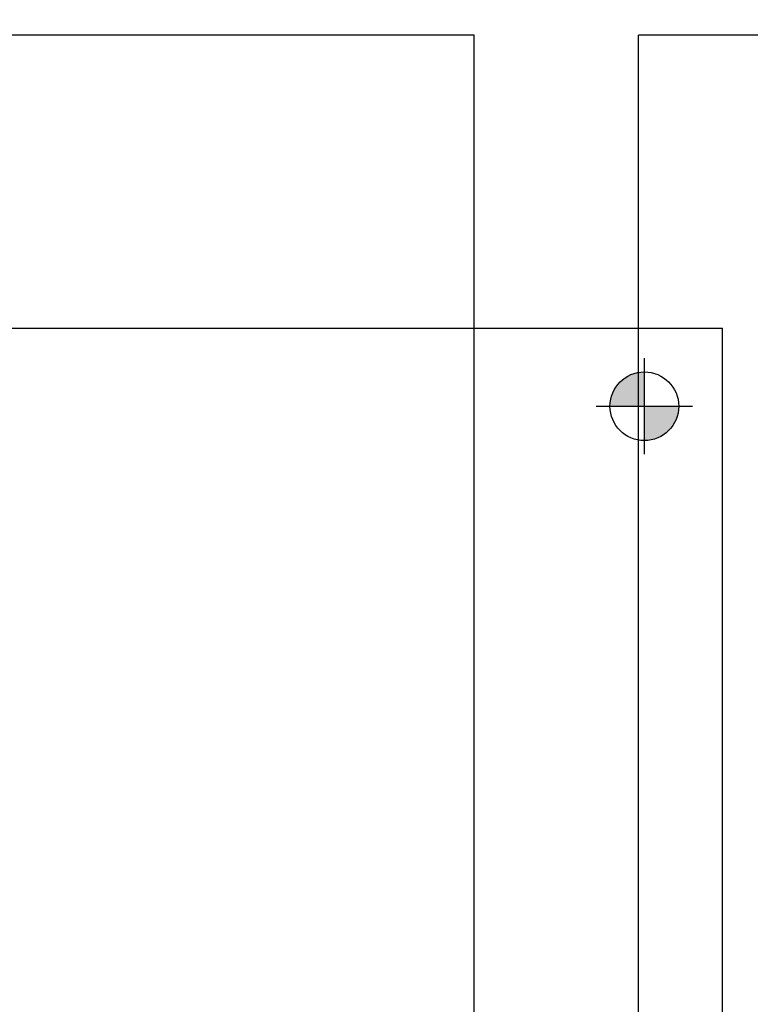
# Model space of a CAD drawing. Extents: x 18893 to 3351893, y -610358 to 406739.
# Tile 160 of 256: x 2134696 to 2134874, y 45505 to 45745. Entities that reach past the tile are written whole.
import ezdxf

# ---------------------------------------------------------------- set-up
doc = ezdxf.new("R2010")
doc.units = 0
doc.header["$LTSCALE"] = 800
doc.header["$MEASUREMENT"] = 0
doc.layers.add('KEY PLAN', color=251, linetype='CONTINUOUS')

# ---------------------------------------------------------------- blocks, each defined once
blk = doc.blocks.new('UTCOMBINE')
at = {"layer": 'KEY PLAN'}
h = blk.add_hatch(color=256, dxfattribs=at)
h.paths.add_polyline_path([(-707072.13, 43063.09), (-707063.75, 43063.09), (-707063.75, 43071.47, 0.414214)])
h.paths.add_polyline_path([(-707055.37, 43063.09), (-707063.75, 43063.09), (-707063.75, 43054.71, 0.414214)])
h = blk.add_hatch(color=256, dxfattribs=at)
h.paths.add_polyline_path([(-707072.13, 43063.09), (-707063.75, 43063.09), (-707063.75, 43071.47, 0.414214)])
h.paths.add_polyline_path([(-707055.37, 43063.09), (-707063.75, 43063.09), (-707063.75, 43054.71, 0.414214)])
h = blk.add_hatch(color=256, dxfattribs=at)
h.paths.add_polyline_path([(-707072.13, 43063.09), (-707063.75, 43063.09), (-707063.75, 43071.47, 0.414214)])
h.paths.add_polyline_path([(-707055.37, 43063.09), (-707063.75, 43063.09), (-707063.75, 43054.71, 0.414214)])
h = blk.add_hatch(color=256, dxfattribs=at)
h.paths.add_polyline_path([(-707072.13, 43063.09), (-707063.75, 43063.09), (-707063.75, 43071.47, 0.414214)])
h.paths.add_polyline_path([(-707055.37, 43063.09), (-707063.75, 43063.09), (-707063.75, 43054.71, 0.414214)])
h = blk.add_hatch(color=256, dxfattribs=at)
h.paths.add_polyline_path([(-707072.13, 43063.09), (-707063.75, 43063.09), (-707063.75, 43071.47, 0.414214)])
h.paths.add_polyline_path([(-707055.37, 43063.09), (-707063.75, 43063.09), (-707063.75, 43054.71, 0.414214)])
h = blk.add_hatch(color=256, dxfattribs=at)
h.paths.add_polyline_path([(-707072.13, 43063.09), (-707063.75, 43063.09), (-707063.75, 43071.47, 0.414214)])
h.paths.add_polyline_path([(-707055.37, 43063.09), (-707063.75, 43063.09), (-707063.75, 43054.71, 0.414214)])
h = blk.add_hatch(color=256, dxfattribs=at)
h.paths.add_polyline_path([(-707072.13, 43063.09), (-707063.75, 43063.09), (-707063.75, 43071.47, 0.414214)])
h.paths.add_polyline_path([(-707055.37, 43063.09), (-707063.75, 43063.09), (-707063.75, 43054.71, 0.414214)])
h = blk.add_hatch(color=256, dxfattribs=at)
h.paths.add_polyline_path([(-707072.13, 43063.09), (-707063.75, 43063.09), (-707063.75, 43071.47, 0.414214)])
h.paths.add_polyline_path([(-707055.37, 43063.09), (-707063.75, 43063.09), (-707063.75, 43054.71, 0.414214)])
h = blk.add_hatch(color=256, dxfattribs=at)
h.paths.add_polyline_path([(-707072.13, 43063.09), (-707063.75, 43063.09), (-707063.75, 43071.47, 0.414214)])
h.paths.add_polyline_path([(-707055.37, 43063.09), (-707063.75, 43063.09), (-707063.75, 43054.71, 0.414214)])
h = blk.add_hatch(color=256, dxfattribs=at)
h.paths.add_polyline_path([(-707072.13, 43063.09), (-707063.75, 43063.09), (-707063.75, 43071.47, 0.414214)])
h.paths.add_polyline_path([(-707055.37, 43063.09), (-707063.75, 43063.09), (-707063.75, 43054.71, 0.414214)])
h = blk.add_hatch(color=256, dxfattribs=at)
h.paths.add_polyline_path([(-707072.13, 43063.09), (-707063.75, 43063.09), (-707063.75, 43071.47, 0.414214)])
h.paths.add_polyline_path([(-707055.37, 43063.09), (-707063.75, 43063.09), (-707063.75, 43054.71, 0.414214)])
h = blk.add_hatch(color=256, dxfattribs=at)
h.paths.add_polyline_path([(-707072.13, 43063.09), (-707063.75, 43063.09), (-707063.75, 43071.47, 0.414214)])
h.paths.add_polyline_path([(-707055.37, 43063.09), (-707063.75, 43063.09), (-707063.75, 43054.71, 0.414214)])
h = blk.add_hatch(color=256, dxfattribs=at)
h.paths.add_polyline_path([(-707072.13, 43063.09), (-707063.75, 43063.09), (-707063.75, 43071.47, 0.414214)])
h.paths.add_polyline_path([(-707055.37, 43063.09), (-707063.75, 43063.09), (-707063.75, 43054.71, 0.414214)])
h = blk.add_hatch(color=256, dxfattribs=at)
h.paths.add_polyline_path([(-707072.13, 43063.09), (-707063.75, 43063.09), (-707063.75, 43071.47, 0.414214)])
h.paths.add_polyline_path([(-707055.37, 43063.09), (-707063.75, 43063.09), (-707063.75, 43054.71, 0.414214)])
h = blk.add_hatch(color=256, dxfattribs=at)
h.paths.add_polyline_path([(-707072.13, 43063.09), (-707063.75, 43063.09), (-707063.75, 43071.47, 0.414214)])
h.paths.add_polyline_path([(-707055.37, 43063.09), (-707063.75, 43063.09), (-707063.75, 43054.71, 0.414214)])
h = blk.add_hatch(color=256, dxfattribs=at)
h.paths.add_polyline_path([(-707072.13, 43063.09), (-707063.75, 43063.09), (-707063.75, 43071.47, 0.414214)])
h.paths.add_polyline_path([(-707055.37, 43063.09), (-707063.75, 43063.09), (-707063.75, 43054.71, 0.414214)])
h = blk.add_hatch(color=256, dxfattribs=at)
h.paths.add_polyline_path([(-707072.13, 43063.09), (-707063.75, 43063.09), (-707063.75, 43071.47, 0.414214)])
h.paths.add_polyline_path([(-707055.37, 43063.09), (-707063.75, 43063.09), (-707063.75, 43054.71, 0.414214)])
h = blk.add_hatch(color=256, dxfattribs=at)
h.paths.add_polyline_path([(-707072.13, 43063.09), (-707063.75, 43063.09), (-707063.75, 43071.47, 0.414214)])
h.paths.add_polyline_path([(-707055.37, 43063.09), (-707063.75, 43063.09), (-707063.75, 43054.71, 0.414214)])
h = blk.add_hatch(color=256, dxfattribs=at)
h.paths.add_polyline_path([(-707072.13, 43063.09), (-707063.75, 43063.09), (-707063.75, 43071.47, 0.414214)])
h.paths.add_polyline_path([(-707055.37, 43063.09), (-707063.75, 43063.09), (-707063.75, 43054.71, 0.414214)])
h = blk.add_hatch(color=256, dxfattribs=at)
h.paths.add_polyline_path([(-707072.13, 43063.09), (-707063.75, 43063.09), (-707063.75, 43071.47, 0.414214)])
h.paths.add_polyline_path([(-707055.37, 43063.09), (-707063.75, 43063.09), (-707063.75, 43054.71, 0.414214)])
h = blk.add_hatch(color=256, dxfattribs=at)
h.paths.add_polyline_path([(-707072.13, 43063.09), (-707063.75, 43063.09), (-707063.75, 43071.47, 0.414214)])
h.paths.add_polyline_path([(-707055.37, 43063.09), (-707063.75, 43063.09), (-707063.75, 43054.71, 0.414214)])
h = blk.add_hatch(color=256, dxfattribs=at)
h.paths.add_polyline_path([(-707072.13, 43063.09), (-707063.75, 43063.09), (-707063.75, 43071.47, 0.414214)])
h.paths.add_polyline_path([(-707055.37, 43063.09), (-707063.75, 43063.09), (-707063.75, 43054.71, 0.414214)])
h = blk.add_hatch(color=256, dxfattribs=at)
h.paths.add_polyline_path([(-707072.13, 43063.09), (-707063.75, 43063.09), (-707063.75, 43071.47, 0.414214)])
h.paths.add_polyline_path([(-707055.37, 43063.09), (-707063.75, 43063.09), (-707063.75, 43054.71, 0.414214)])
h = blk.add_hatch(color=256, dxfattribs=at)
h.paths.add_polyline_path([(-707072.13, 43063.09), (-707063.75, 43063.09), (-707063.75, 43071.47, 0.414214)])
h.paths.add_polyline_path([(-707055.37, 43063.09), (-707063.75, 43063.09), (-707063.75, 43054.71, 0.414214)])
h = blk.add_hatch(color=256, dxfattribs=at)
h.paths.add_polyline_path([(-707072.13, 43063.09), (-707063.75, 43063.09), (-707063.75, 43071.47, 0.414214)])
h.paths.add_polyline_path([(-707055.37, 43063.09), (-707063.75, 43063.09), (-707063.75, 43054.71, 0.414214)])
h = blk.add_hatch(color=256, dxfattribs=at)
h.paths.add_polyline_path([(-707072.13, 43063.09), (-707063.75, 43063.09), (-707063.75, 43071.47, 0.414214)])
h.paths.add_polyline_path([(-707055.37, 43063.09), (-707063.75, 43063.09), (-707063.75, 43054.71, 0.414214)])
h = blk.add_hatch(color=256, dxfattribs=at)
h.paths.add_polyline_path([(-707072.13, 43063.09), (-707063.75, 43063.09), (-707063.75, 43071.47, 0.414214)])
h.paths.add_polyline_path([(-707055.37, 43063.09), (-707063.75, 43063.09), (-707063.75, 43054.71, 0.414214)])
h = blk.add_hatch(color=256, dxfattribs=at)
h.paths.add_polyline_path([(-707072.13, 43063.09), (-707063.75, 43063.09), (-707063.75, 43071.47, 0.414214)])
h.paths.add_polyline_path([(-707055.37, 43063.09), (-707063.75, 43063.09), (-707063.75, 43054.71, 0.414214)])
h = blk.add_hatch(color=256, dxfattribs=at)
h.paths.add_polyline_path([(-707072.13, 43063.09), (-707063.75, 43063.09), (-707063.75, 43071.47, 0.414214)])
h.paths.add_polyline_path([(-707055.37, 43063.09), (-707063.75, 43063.09), (-707063.75, 43054.71, 0.414214)])
h = blk.add_hatch(color=256, dxfattribs=at)
h.paths.add_polyline_path([(-707072.13, 43063.09), (-707063.75, 43063.09), (-707063.75, 43071.47, 0.414214)])
h.paths.add_polyline_path([(-707055.37, 43063.09), (-707063.75, 43063.09), (-707063.75, 43054.71, 0.414214)])
h = blk.add_hatch(color=256, dxfattribs=at)
h.paths.add_polyline_path([(-707072.13, 43063.09), (-707063.75, 43063.09), (-707063.75, 43071.47, 0.414214)])
h.paths.add_polyline_path([(-707055.37, 43063.09), (-707063.75, 43063.09), (-707063.75, 43054.71, 0.414214)])
h = blk.add_hatch(color=256, dxfattribs=at)
h.paths.add_polyline_path([(-707072.13, 43063.09), (-707063.75, 43063.09), (-707063.75, 43071.47, 0.414214)])
h.paths.add_polyline_path([(-707055.37, 43063.09), (-707063.75, 43063.09), (-707063.75, 43054.71, 0.414214)])
h = blk.add_hatch(color=256, dxfattribs=at)
h.paths.add_polyline_path([(-707072.13, 43063.09), (-707063.75, 43063.09), (-707063.75, 43071.47, 0.414214)])
h.paths.add_polyline_path([(-707055.37, 43063.09), (-707063.75, 43063.09), (-707063.75, 43054.71, 0.414214)])
h = blk.add_hatch(color=256, dxfattribs=at)
h.paths.add_polyline_path([(-707072.13, 43063.09), (-707063.75, 43063.09), (-707063.75, 43071.47, 0.414214)])
h.paths.add_polyline_path([(-707055.37, 43063.09), (-707063.75, 43063.09), (-707063.75, 43054.71, 0.414214)])
h = blk.add_hatch(color=256, dxfattribs=at)
h.paths.add_polyline_path([(-707072.13, 43063.09), (-707063.75, 43063.09), (-707063.75, 43071.47, 0.414214)])
h.paths.add_polyline_path([(-707055.37, 43063.09), (-707063.75, 43063.09), (-707063.75, 43054.71, 0.414214)])
h = blk.add_hatch(color=256, dxfattribs=at)
h.paths.add_polyline_path([(-707072.13, 43063.09), (-707063.75, 43063.09), (-707063.75, 43071.47, 0.414214)])
h.paths.add_polyline_path([(-707055.37, 43063.09), (-707063.75, 43063.09), (-707063.75, 43054.71, 0.414214)])
h = blk.add_hatch(color=256, dxfattribs=at)
h.paths.add_polyline_path([(-707072.13, 43063.09), (-707063.75, 43063.09), (-707063.75, 43071.47, 0.414214)])
h.paths.add_polyline_path([(-707055.37, 43063.09), (-707063.75, 43063.09), (-707063.75, 43054.71, 0.414214)])
h = blk.add_hatch(color=256, dxfattribs=at)
h.paths.add_polyline_path([(-707072.13, 43063.09), (-707063.75, 43063.09), (-707063.75, 43071.47, 0.414214)])
h.paths.add_polyline_path([(-707055.37, 43063.09), (-707063.75, 43063.09), (-707063.75, 43054.71, 0.414214)])
h = blk.add_hatch(color=256, dxfattribs=at)
h.paths.add_polyline_path([(-707072.13, 43063.09), (-707063.75, 43063.09), (-707063.75, 43071.47, 0.414214)])
h.paths.add_polyline_path([(-707055.37, 43063.09), (-707063.75, 43063.09), (-707063.75, 43054.71, 0.414214)])
h = blk.add_hatch(color=256, dxfattribs=at)
h.paths.add_polyline_path([(-707072.13, 43063.09), (-707063.75, 43063.09), (-707063.75, 43071.47, 0.414214)])
h.paths.add_polyline_path([(-707055.37, 43063.09), (-707063.75, 43063.09), (-707063.75, 43054.71, 0.414214)])
h = blk.add_hatch(color=256, dxfattribs=at)
h.paths.add_polyline_path([(-707072.13, 43063.09), (-707063.75, 43063.09), (-707063.75, 43071.47, 0.414214)])
h.paths.add_polyline_path([(-707055.37, 43063.09), (-707063.75, 43063.09), (-707063.75, 43054.71, 0.414214)])
h = blk.add_hatch(color=256, dxfattribs=at)
h.paths.add_polyline_path([(-707072.13, 43063.09), (-707063.75, 43063.09), (-707063.75, 43071.47, 0.414214)])
h.paths.add_polyline_path([(-707055.37, 43063.09), (-707063.75, 43063.09), (-707063.75, 43054.71, 0.414214)])
h = blk.add_hatch(color=256, dxfattribs=at)
h.paths.add_polyline_path([(-707072.13, 43063.09), (-707063.75, 43063.09), (-707063.75, 43071.47, 0.414214)])
h.paths.add_polyline_path([(-707055.37, 43063.09), (-707063.75, 43063.09), (-707063.75, 43054.71, 0.414214)])
h = blk.add_hatch(color=256, dxfattribs=at)
h.paths.add_polyline_path([(-707072.13, 43063.09), (-707063.75, 43063.09), (-707063.75, 43071.47, 0.414214)])
h.paths.add_polyline_path([(-707055.37, 43063.09), (-707063.75, 43063.09), (-707063.75, 43054.71, 0.414214)])
h = blk.add_hatch(color=256, dxfattribs=at)
h.paths.add_polyline_path([(-707072.13, 43063.09), (-707063.75, 43063.09), (-707063.75, 43071.47, 0.414214)])
h.paths.add_polyline_path([(-707055.37, 43063.09), (-707063.75, 43063.09), (-707063.75, 43054.71, 0.414214)])
h = blk.add_hatch(color=256, dxfattribs=at)
h.paths.add_polyline_path([(-707072.13, 43063.09), (-707063.75, 43063.09), (-707063.75, 43071.47, 0.414214)])
h.paths.add_polyline_path([(-707055.37, 43063.09), (-707063.75, 43063.09), (-707063.75, 43054.71, 0.414214)])
h = blk.add_hatch(color=256, dxfattribs=at)
h.paths.add_polyline_path([(-707072.13, 43063.09), (-707063.75, 43063.09), (-707063.75, 43071.47, 0.414214)])
h.paths.add_polyline_path([(-707055.37, 43063.09), (-707063.75, 43063.09), (-707063.75, 43054.71, 0.414214)])
h = blk.add_hatch(color=256, dxfattribs=at)
h.paths.add_polyline_path([(-707072.13, 43063.09), (-707063.75, 43063.09), (-707063.75, 43071.47, 0.414214)])
h.paths.add_polyline_path([(-707055.37, 43063.09), (-707063.75, 43063.09), (-707063.75, 43054.71, 0.414214)])
h = blk.add_hatch(color=256, dxfattribs=at)
h.paths.add_polyline_path([(-707072.13, 43063.09), (-707063.75, 43063.09), (-707063.75, 43071.47, 0.414214)])
h.paths.add_polyline_path([(-707055.37, 43063.09), (-707063.75, 43063.09), (-707063.75, 43054.71, 0.414214)])
h = blk.add_hatch(color=256, dxfattribs=at)
h.paths.add_polyline_path([(-707072.13, 43063.09), (-707063.75, 43063.09), (-707063.75, 43071.47, 0.414214)])
h.paths.add_polyline_path([(-707055.37, 43063.09), (-707063.75, 43063.09), (-707063.75, 43054.71, 0.414214)])
h = blk.add_hatch(color=256, dxfattribs=at)
h.paths.add_polyline_path([(-707072.13, 43063.09), (-707063.75, 43063.09), (-707063.75, 43071.47, 0.414214)])
h.paths.add_polyline_path([(-707055.37, 43063.09), (-707063.75, 43063.09), (-707063.75, 43054.71, 0.414214)])
h = blk.add_hatch(color=256, dxfattribs=at)
h.paths.add_polyline_path([(-707072.13, 43063.09), (-707063.75, 43063.09), (-707063.75, 43071.47, 0.414214)])
h.paths.add_polyline_path([(-707055.37, 43063.09), (-707063.75, 43063.09), (-707063.75, 43054.71, 0.414214)])
h = blk.add_hatch(color=256, dxfattribs=at)
h.paths.add_polyline_path([(-707072.13, 43063.09), (-707063.75, 43063.09), (-707063.75, 43071.47, 0.414214)])
h.paths.add_polyline_path([(-707055.37, 43063.09), (-707063.75, 43063.09), (-707063.75, 43054.71, 0.414214)])
h = blk.add_hatch(color=256, dxfattribs=at)
h.paths.add_polyline_path([(-707072.13, 43063.09), (-707063.75, 43063.09), (-707063.75, 43071.47, 0.414214)])
h.paths.add_polyline_path([(-707055.37, 43063.09), (-707063.75, 43063.09), (-707063.75, 43054.71, 0.414214)])
h = blk.add_hatch(color=256, dxfattribs=at)
h.paths.add_polyline_path([(-707072.13, 43063.09), (-707063.75, 43063.09), (-707063.75, 43071.47, 0.414214)])
h.paths.add_polyline_path([(-707055.37, 43063.09), (-707063.75, 43063.09), (-707063.75, 43054.71, 0.414214)])
h = blk.add_hatch(color=256, dxfattribs=at)
h.paths.add_polyline_path([(-707072.13, 43063.09), (-707063.75, 43063.09), (-707063.75, 43071.47, 0.414214)])
h.paths.add_polyline_path([(-707055.37, 43063.09), (-707063.75, 43063.09), (-707063.75, 43054.71, 0.414214)])
h = blk.add_hatch(color=256, dxfattribs=at)
h.paths.add_polyline_path([(-707072.13, 43063.09), (-707063.75, 43063.09), (-707063.75, 43071.47, 0.414214)])
h.paths.add_polyline_path([(-707055.37, 43063.09), (-707063.75, 43063.09), (-707063.75, 43054.71, 0.414214)])
h = blk.add_hatch(color=256, dxfattribs=at)
h.paths.add_polyline_path([(-707072.13, 43063.09), (-707063.75, 43063.09), (-707063.75, 43071.47, 0.414214)])
h.paths.add_polyline_path([(-707055.37, 43063.09), (-707063.75, 43063.09), (-707063.75, 43054.71, 0.414214)])
h = blk.add_hatch(color=256, dxfattribs=at)
h.paths.add_polyline_path([(-707072.13, 43063.09), (-707063.75, 43063.09), (-707063.75, 43071.47, 0.414214)])
h.paths.add_polyline_path([(-707055.37, 43063.09), (-707063.75, 43063.09), (-707063.75, 43054.71, 0.414214)])
h = blk.add_hatch(color=256, dxfattribs=at)
h.paths.add_polyline_path([(-707072.13, 43063.09), (-707063.75, 43063.09), (-707063.75, 43071.47, 0.414214)])
h.paths.add_polyline_path([(-707055.37, 43063.09), (-707063.75, 43063.09), (-707063.75, 43054.71, 0.414214)])
h = blk.add_hatch(color=256, dxfattribs=at)
h.paths.add_polyline_path([(-707072.13, 43063.09), (-707063.75, 43063.09), (-707063.75, 43071.47, 0.414214)])
h.paths.add_polyline_path([(-707055.37, 43063.09), (-707063.75, 43063.09), (-707063.75, 43054.71, 0.414214)])
h = blk.add_hatch(color=256, dxfattribs=at)
h.paths.add_polyline_path([(-707072.13, 43063.09), (-707063.75, 43063.09), (-707063.75, 43071.47, 0.414214)])
h.paths.add_polyline_path([(-707055.37, 43063.09), (-707063.75, 43063.09), (-707063.75, 43054.71, 0.414214)])
h = blk.add_hatch(color=256, dxfattribs=at)
h.paths.add_polyline_path([(-707072.13, 43063.09), (-707063.75, 43063.09), (-707063.75, 43071.47, 0.414214)])
h.paths.add_polyline_path([(-707055.37, 43063.09), (-707063.75, 43063.09), (-707063.75, 43054.71, 0.414214)])
h = blk.add_hatch(color=256, dxfattribs=at)
h.paths.add_polyline_path([(-707072.13, 43063.09), (-707063.75, 43063.09), (-707063.75, 43071.47, 0.414214)])
h.paths.add_polyline_path([(-707055.37, 43063.09), (-707063.75, 43063.09), (-707063.75, 43054.71, 0.414214)])
for p, q in [((-707062.3, 44372.55, 0), (-707062.3, 42972.56, 0)), ((-707022.24, 44372.55, 0), (-707022.24, 42972.56, 0)), ((-707022.24, 44372.55, 0), (-707022.24, 42972.56, 0)), ((-707082.8, 43348.86, 0), (-707082.8, 43044.04, 0)), ((-707082.8, 43348.86, 0), (-707082.8, 43044.04, 0)), ((-707082.8, 43348.86, 0), (-707082.8, 43044.04, 0)), ((-707082.8, 43348.86, 0), (-707082.8, 43044.04, 0)), ((-707082.8, 43348.86, 0), (-707082.8, 43044.04, 0)), ((-707082.8, 43348.86, 0), (-707082.8, 43044.04, 0)), ((-707082.8, 43348.86, 0), (-707082.8, 43044.04, 0)), ((-707082.8, 43348.86, 0), (-707082.8, 43044.04, 0)), ((-707082.8, 43348.86, 0), (-707082.8, 43044.04, 0)), ((-707082.8, 43348.86, 0), (-707082.8, 43044.04, 0)), ((-707082.8, 43348.86, 0), (-707082.8, 43044.04, 0)), ((-707082.8, 43348.86, 0), (-707082.8, 43044.04, 0)), ((-707082.8, 43348.86, 0), (-707082.8, 43044.04, 0)), ((-707082.8, 43348.86, 0), (-707082.8, 43044.04, 0)), ((-707082.8, 43348.86, 0), (-707082.8, 43044.04, 0)), ((-707082.8, 43348.86, 0), (-707082.8, 43044.04, 0)), ((-707082.8, 43348.86, 0), (-707082.8, 43044.04, 0)), ((-707082.8, 43348.86, 0), (-707082.8, 43044.04, 0)), ((-707082.8, 43348.86, 0), (-707082.8, 43044.04, 0)), ((-707082.8, 43348.86, 0), (-707082.8, 43044.04, 0)), ((-707082.8, 43348.86, 0), (-707082.8, 43044.04, 0)), ((-707082.8, 43348.86, 0), (-707082.8, 43044.04, 0)), ((-707082.8, 43348.86, 0), (-707082.8, 43044.04, 0)), ((-707082.8, 43348.86, 0), (-707082.8, 43044.04, 0)), ((-707082.8, 43348.86, 0), (-707082.8, 43044.04, 0)), ((-707082.8, 43348.86, 0), (-707082.8, 43044.04, 0)), ((-707082.8, 43348.86, 0), (-707082.8, 43044.04, 0)), ((-707082.8, 43348.86, 0), (-707082.8, 43044.04, 0)), ((-707082.8, 43348.86, 0), (-707082.8, 43044.04, 0)), ((-707082.8, 43348.86, 0), (-707082.8, 43044.04, 0)), ((-707082.8, 43348.86, 0), (-707082.8, 43044.04, 0)), ((-707082.8, 43348.86, 0), (-707082.8, 43044.04, 0)), ((-707082.8, 43348.86, 0), (-707082.8, 43044.04, 0)), ((-707082.8, 43348.86, 0), (-707082.8, 43044.04, 0)), ((-707082.8, 43348.86, 0), (-707082.8, 43044.04, 0)), ((-707082.8, 43348.86, 0), (-707082.8, 43044.04, 0)), ((-707082.8, 43348.86, 0), (-707082.8, 43044.04, 0)), ((-707082.8, 43348.86, 0), (-707082.8, 43044.04, 0)), ((-707082.8, 43348.86, 0), (-707082.8, 43044.04, 0)), ((-707082.8, 43348.86, 0), (-707082.8, 43044.04, 0)), ((-707082.8, 43348.86, 0), (-707082.8, 43044.04, 0)), ((-707082.8, 43348.86, 0), (-707082.8, 43044.04, 0)), ((-707082.8, 43348.86, 0), (-707082.8, 43044.04, 0)), ((-707082.8, 43348.86, 0), (-707082.8, 43044.04, 0)), ((-707082.8, 43348.86, 0), (-707082.8, 43044.04, 0)), ((-707082.8, 43348.86, 0), (-707082.8, 43044.04, 0)), ((-707082.8, 43348.86, 0), (-707082.8, 43044.04, 0)), ((-707082.8, 43348.86, 0), (-707082.8, 43044.04, 0)), ((-707082.8, 43348.86, 0), (-707082.8, 43044.04, 0)), ((-707082.8, 43348.86, 0), (-707082.8, 43044.04, 0)), ((-707082.8, 43348.86, 0), (-707082.8, 43044.04, 0)), ((-707082.8, 43348.86, 0), (-707082.8, 43044.04, 0)), ((-707082.8, 43348.86, 0), (-707082.8, 43044.04, 0)), ((-707082.8, 43348.86, 0), (-707082.8, 43044.04, 0)), ((-707082.8, 43348.86, 0), (-707082.8, 43044.04, 0)), ((-707082.8, 43348.86, 0), (-707082.8, 43044.04, 0)), ((-707082.8, 43348.86, 0), (-707082.8, 43044.04, 0)), ((-707082.8, 43348.86, 0), (-707082.8, 43044.04, 0)), ((-707082.8, 43348.86, 0), (-707082.8, 43044.04, 0)), ((-707082.8, 43348.86, 0), (-707082.8, 43044.04, 0)), ((-707082.8, 43348.86, 0), (-707082.8, 43044.04, 0)), ((-707082.8, 43348.86, 0), (-707082.8, 43044.04, 0)), ((-707082.8, 43348.86, 0), (-707082.8, 43044.04, 0)), ((-707082.8, 43348.86, 0), (-707082.8, 43044.04, 0)), ((-707063.75, 43074.81, 0), (-707063.75, 43051.37, 0)), ((-707063.75, 43074.81, 0), (-707063.75, 43051.37, 0)), ((-707063.75, 43074.81, 0), (-707063.75, 43051.37, 0)), ((-707063.75, 43074.81, 0), (-707063.75, 43051.37, 0)), ((-707063.75, 43074.81, 0), (-707063.75, 43051.37, 0)), ((-707063.75, 43074.81, 0), (-707063.75, 43051.37, 0)), ((-707063.75, 43074.81, 0), (-707063.75, 43051.37, 0)), ((-707063.75, 43074.81, 0), (-707063.75, 43051.37, 0)), ((-707063.75, 43074.81, 0), (-707063.75, 43051.37, 0)), ((-707063.75, 43074.81, 0), (-707063.75, 43051.37, 0)), ((-707063.75, 43074.81, 0), (-707063.75, 43051.37, 0)), ((-707063.75, 43074.81, 0), (-707063.75, 43051.37, 0)), ((-707063.75, 43074.81, 0), (-707063.75, 43051.37, 0)), ((-707063.75, 43074.81, 0), (-707063.75, 43051.37, 0)), ((-707063.75, 43074.81, 0), (-707063.75, 43051.37, 0)), ((-707063.75, 43074.81, 0), (-707063.75, 43051.37, 0)), ((-707063.75, 43074.81, 0), (-707063.75, 43051.37, 0)), ((-707063.75, 43074.81, 0), (-707063.75, 43051.37, 0)), ((-707063.75, 43074.81, 0), (-707063.75, 43051.37, 0)), ((-707063.75, 43074.81, 0), (-707063.75, 43051.37, 0)), ((-707063.75, 43074.81, 0), (-707063.75, 43051.37, 0)), ((-707063.75, 43074.81, 0), (-707063.75, 43051.37, 0)), ((-707063.75, 43074.81, 0), (-707063.75, 43051.37, 0)), ((-707063.75, 43074.81, 0), (-707063.75, 43051.37, 0)), ((-707063.75, 43074.81, 0), (-707063.75, 43051.37, 0)), ((-707063.75, 43074.81, 0), (-707063.75, 43051.37, 0)), ((-707063.75, 43074.81, 0), (-707063.75, 43051.37, 0)), ((-707063.75, 43074.81, 0), (-707063.75, 43051.37, 0)), ((-707063.75, 43074.81, 0), (-707063.75, 43051.37, 0)), ((-707063.75, 43074.81, 0), (-707063.75, 43051.37, 0)), ((-707063.75, 43074.81, 0), (-707063.75, 43051.37, 0)), ((-707063.75, 43074.81, 0), (-707063.75, 43051.37, 0)), ((-707063.75, 43074.81, 0), (-707063.75, 43051.37, 0)), ((-707063.75, 43074.81, 0), (-707063.75, 43051.37, 0)), ((-707063.75, 43074.81, 0), (-707063.75, 43051.37, 0)), ((-707063.75, 43074.81, 0), (-707063.75, 43051.37, 0)), ((-707063.75, 43074.81, 0), (-707063.75, 43051.37, 0)), ((-707063.75, 43074.81, 0), (-707063.75, 43051.37, 0)), ((-707063.75, 43074.81, 0), (-707063.75, 43051.37, 0)), ((-707063.75, 43074.81, 0), (-707063.75, 43051.37, 0)), ((-707063.75, 43074.81, 0), (-707063.75, 43051.37, 0)), ((-707063.75, 43074.81, 0), (-707063.75, 43051.37, 0)), ((-707063.75, 43074.81, 0), (-707063.75, 43051.37, 0)), ((-707063.75, 43074.81, 0), (-707063.75, 43051.37, 0)), ((-707063.75, 43074.81, 0), (-707063.75, 43051.37, 0)), ((-707063.75, 43074.81, 0), (-707063.75, 43051.37, 0)), ((-707063.75, 43074.81, 0), (-707063.75, 43051.37, 0)), ((-707063.75, 43074.81, 0), (-707063.75, 43051.37, 0)), ((-707063.75, 43074.81, 0), (-707063.75, 43051.37, 0)), ((-707063.75, 43074.81, 0), (-707063.75, 43051.37, 0)), ((-707063.75, 43074.81, 0), (-707063.75, 43051.37, 0)), ((-707063.75, 43074.81, 0), (-707063.75, 43051.37, 0)), ((-707063.75, 43074.81, 0), (-707063.75, 43051.37, 0)), ((-707063.75, 43074.81, 0), (-707063.75, 43051.37, 0)), ((-707063.75, 43074.81, 0), (-707063.75, 43051.37, 0)), ((-707063.75, 43074.81, 0), (-707063.75, 43051.37, 0)), ((-707063.75, 43074.81, 0), (-707063.75, 43051.37, 0)), ((-707063.75, 43074.81, 0), (-707063.75, 43051.37, 0)), ((-707063.75, 43074.81, 0), (-707063.75, 43051.37, 0)), ((-707063.75, 43074.81, 0), (-707063.75, 43051.37, 0)), ((-707063.75, 43074.81, 0), (-707063.75, 43051.37, 0)), ((-707063.75, 43074.81, 0), (-707063.75, 43051.37, 0)), ((-707063.75, 43074.81, 0), (-707063.75, 43051.37, 0)), ((-707063.75, 43074.81, 0), (-707063.75, 43051.37, 0)), ((-707052.03, 43063.09, 0), (-707075.47, 43063.09, 0)), ((-707052.03, 43063.09, 0), (-707075.47, 43063.09, 0)), ((-707052.03, 43063.09, 0), (-707075.47, 43063.09, 0)), ((-707052.03, 43063.09, 0), (-707075.47, 43063.09, 0)), ((-707052.03, 43063.09, 0), (-707075.47, 43063.09, 0)), ((-707052.03, 43063.09, 0), (-707075.47, 43063.09, 0)), ((-707052.03, 43063.09, 0), (-707075.47, 43063.09, 0)), ((-707052.03, 43063.09, 0), (-707075.47, 43063.09, 0)), ((-707052.03, 43063.09, 0), (-707075.47, 43063.09, 0)), ((-707052.03, 43063.09, 0), (-707075.47, 43063.09, 0)), ((-707052.03, 43063.09, 0), (-707075.47, 43063.09, 0)), ((-707052.03, 43063.09, 0), (-707075.47, 43063.09, 0)), ((-707052.03, 43063.09, 0), (-707075.47, 43063.09, 0)), ((-707052.03, 43063.09, 0), (-707075.47, 43063.09, 0)), ((-707052.03, 43063.09, 0), (-707075.47, 43063.09, 0)), ((-707052.03, 43063.09, 0), (-707075.47, 43063.09, 0)), ((-707052.03, 43063.09, 0), (-707075.47, 43063.09, 0)), ((-707052.03, 43063.09, 0), (-707075.47, 43063.09, 0)), ((-707052.03, 43063.09, 0), (-707075.47, 43063.09, 0)), ((-707052.03, 43063.09, 0), (-707075.47, 43063.09, 0)), ((-707052.03, 43063.09, 0), (-707075.47, 43063.09, 0)), ((-707052.03, 43063.09, 0), (-707075.47, 43063.09, 0)), ((-707052.03, 43063.09, 0), (-707075.47, 43063.09, 0)), ((-707052.03, 43063.09, 0), (-707075.47, 43063.09, 0)), ((-707052.03, 43063.09, 0), (-707075.47, 43063.09, 0)), ((-707052.03, 43063.09, 0), (-707075.47, 43063.09, 0)), ((-707052.03, 43063.09, 0), (-707075.47, 43063.09, 0)), ((-707052.03, 43063.09, 0), (-707075.47, 43063.09, 0)), ((-707052.03, 43063.09, 0), (-707075.47, 43063.09, 0)), ((-707052.03, 43063.09, 0), (-707075.47, 43063.09, 0)), ((-707052.03, 43063.09, 0), (-707075.47, 43063.09, 0)), ((-707052.03, 43063.09, 0), (-707075.47, 43063.09, 0)), ((-707052.03, 43063.09, 0), (-707075.47, 43063.09, 0)), ((-707052.03, 43063.09, 0), (-707075.47, 43063.09, 0)), ((-707052.03, 43063.09, 0), (-707075.47, 43063.09, 0)), ((-707052.03, 43063.09, 0), (-707075.47, 43063.09, 0)), ((-707052.03, 43063.09, 0), (-707075.47, 43063.09, 0)), ((-707052.03, 43063.09, 0), (-707075.47, 43063.09, 0)), ((-707052.03, 43063.09, 0), (-707075.47, 43063.09, 0)), ((-707052.03, 43063.09, 0), (-707075.47, 43063.09, 0)), ((-707052.03, 43063.09, 0), (-707075.47, 43063.09, 0)), ((-707052.03, 43063.09, 0), (-707075.47, 43063.09, 0)), ((-707052.03, 43063.09, 0), (-707075.47, 43063.09, 0)), ((-707052.03, 43063.09, 0), (-707075.47, 43063.09, 0)), ((-707052.03, 43063.09, 0), (-707075.47, 43063.09, 0)), ((-707052.03, 43063.09, 0), (-707075.47, 43063.09, 0)), ((-707052.03, 43063.09, 0), (-707075.47, 43063.09, 0)), ((-707052.03, 43063.09, 0), (-707075.47, 43063.09, 0)), ((-707052.03, 43063.09, 0), (-707075.47, 43063.09, 0)), ((-707052.03, 43063.09, 0), (-707075.47, 43063.09, 0)), ((-707052.03, 43063.09, 0), (-707075.47, 43063.09, 0)), ((-707052.03, 43063.09, 0), (-707075.47, 43063.09, 0)), ((-707052.03, 43063.09, 0), (-707075.47, 43063.09, 0)), ((-707052.03, 43063.09, 0), (-707075.47, 43063.09, 0)), ((-707052.03, 43063.09, 0), (-707075.47, 43063.09, 0)), ((-707052.03, 43063.09, 0), (-707075.47, 43063.09, 0)), ((-707052.03, 43063.09, 0), (-707075.47, 43063.09, 0)), ((-707052.03, 43063.09, 0), (-707075.47, 43063.09, 0)), ((-707052.03, 43063.09, 0), (-707075.47, 43063.09, 0)), ((-707052.03, 43063.09, 0), (-707075.47, 43063.09, 0)), ((-707052.03, 43063.09, 0), (-707075.47, 43063.09, 0)), ((-707052.03, 43063.09, 0), (-707075.47, 43063.09, 0)), ((-707052.03, 43063.09, 0), (-707075.47, 43063.09, 0)), ((-707052.03, 43063.09, 0), (-707075.47, 43063.09, 0)), ((-706777.98, 43044.04, 0), (-707082.8, 43044.04, 0)), ((-706777.98, 43044.04, 0), (-707082.8, 43044.04, 0)), ((-706777.98, 43044.04, 0), (-707082.8, 43044.04, 0)), ((-706777.98, 43044.04, 0), (-707082.8, 43044.04, 0)), ((-706777.98, 43044.04, 0), (-707082.8, 43044.04, 0)), ((-706777.98, 43044.04, 0), (-707082.8, 43044.04, 0)), ((-706777.98, 43044.04, 0), (-707082.8, 43044.04, 0)), ((-706777.98, 43044.04, 0), (-707082.8, 43044.04, 0)), ((-706777.98, 43044.04, 0), (-707082.8, 43044.04, 0)), ((-706777.98, 43044.04, 0), (-707082.8, 43044.04, 0)), ((-706777.98, 43044.04, 0), (-707082.8, 43044.04, 0)), ((-706777.98, 43044.04, 0), (-707082.8, 43044.04, 0)), ((-706777.98, 43044.04, 0), (-707082.8, 43044.04, 0)), ((-706777.98, 43044.04, 0), (-707082.8, 43044.04, 0)), ((-706777.98, 43044.04, 0), (-707082.8, 43044.04, 0)), ((-706777.98, 43044.04, 0), (-707082.8, 43044.04, 0)), ((-706777.98, 43044.04, 0), (-707082.8, 43044.04, 0)), ((-706777.98, 43044.04, 0), (-707082.8, 43044.04, 0)), ((-706777.98, 43044.04, 0), (-707082.8, 43044.04, 0)), ((-706777.98, 43044.04, 0), (-707082.8, 43044.04, 0)), ((-706777.98, 43044.04, 0), (-707082.8, 43044.04, 0)), ((-706777.98, 43044.04, 0), (-707082.8, 43044.04, 0)), ((-706777.98, 43044.04, 0), (-707082.8, 43044.04, 0)), ((-706777.98, 43044.04, 0), (-707082.8, 43044.04, 0)), ((-706777.98, 43044.04, 0), (-707082.8, 43044.04, 0)), ((-706777.98, 43044.04, 0), (-707082.8, 43044.04, 0)), ((-706777.98, 43044.04, 0), (-707082.8, 43044.04, 0)), ((-706777.98, 43044.04, 0), (-707082.8, 43044.04, 0)), ((-706777.98, 43044.04, 0), (-707082.8, 43044.04, 0)), ((-706777.98, 43044.04, 0), (-707082.8, 43044.04, 0)), ((-706777.98, 43044.04, 0), (-707082.8, 43044.04, 0)), ((-706777.98, 43044.04, 0), (-707082.8, 43044.04, 0)), ((-706777.98, 43044.04, 0), (-707082.8, 43044.04, 0)), ((-706777.98, 43044.04, 0), (-707082.8, 43044.04, 0)), ((-706777.98, 43044.04, 0), (-707082.8, 43044.04, 0)), ((-706777.98, 43044.04, 0), (-707082.8, 43044.04, 0)), ((-706777.98, 43044.04, 0), (-707082.8, 43044.04, 0)), ((-706777.98, 43044.04, 0), (-707082.8, 43044.04, 0)), ((-706777.98, 43044.04, 0), (-707082.8, 43044.04, 0)), ((-706777.98, 43044.04, 0), (-707082.8, 43044.04, 0)), ((-706777.98, 43044.04, 0), (-707082.8, 43044.04, 0)), ((-706777.98, 43044.04, 0), (-707082.8, 43044.04, 0)), ((-706777.98, 43044.04, 0), (-707082.8, 43044.04, 0)), ((-706777.98, 43044.04, 0), (-707082.8, 43044.04, 0)), ((-706777.98, 43044.04, 0), (-707082.8, 43044.04, 0)), ((-706777.98, 43044.04, 0), (-707082.8, 43044.04, 0)), ((-706777.98, 43044.04, 0), (-707082.8, 43044.04, 0)), ((-706777.98, 43044.04, 0), (-707082.8, 43044.04, 0)), ((-706777.98, 43044.04, 0), (-707082.8, 43044.04, 0)), ((-706777.98, 43044.04, 0), (-707082.8, 43044.04, 0)), ((-706777.98, 43044.04, 0), (-707082.8, 43044.04, 0)), ((-706777.98, 43044.04, 0), (-707082.8, 43044.04, 0)), ((-706777.98, 43044.04, 0), (-707082.8, 43044.04, 0)), ((-706777.98, 43044.04, 0), (-707082.8, 43044.04, 0)), ((-706777.98, 43044.04, 0), (-707082.8, 43044.04, 0)), ((-706777.98, 43044.04, 0), (-707082.8, 43044.04, 0)), ((-706777.98, 43044.04, 0), (-707082.8, 43044.04, 0)), ((-706777.98, 43044.04, 0), (-707082.8, 43044.04, 0)), ((-706777.98, 43044.04, 0), (-707082.8, 43044.04, 0)), ((-706777.98, 43044.04, 0), (-707082.8, 43044.04, 0)), ((-706777.98, 43044.04, 0), (-707082.8, 43044.04, 0)), ((-706777.98, 43044.04, 0), (-707082.8, 43044.04, 0)), ((-706777.98, 43044.04, 0), (-707082.8, 43044.04, 0)), ((-706777.98, 43044.04, 0), (-707082.8, 43044.04, 0)), ((-707267.92, 42972.56, 0), (-707062.3, 42972.56, 0)), ((-707022.24, 42972.56, 0), (-706816.62, 42972.56, 0))]:
    blk.add_line(p, q, dxfattribs=at)
for centre, radius in [((-706930.39, 43196.45, 0), 361.31), ((-707063.75, 43063.09, 0), 8.38), ((-707063.75, 43063.09, 0), 8.38), ((-707063.75, 43063.09, 0), 8.38), ((-707063.75, 43063.09, 0), 8.38), ((-707063.75, 43063.09, 0), 8.38), ((-707063.75, 43063.09, 0), 8.38), ((-707063.75, 43063.09, 0), 8.38), ((-707063.75, 43063.09, 0), 8.38), ((-707063.75, 43063.09, 0), 8.38), ((-707063.75, 43063.09, 0), 8.38), ((-707063.75, 43063.09, 0), 8.38), ((-707063.75, 43063.09, 0), 8.38), ((-707063.75, 43063.09, 0), 8.38), ((-707063.75, 43063.09, 0), 8.38), ((-707063.75, 43063.09, 0), 8.38), ((-707063.75, 43063.09, 0), 8.38), ((-707063.75, 43063.09, 0), 8.38), ((-707063.75, 43063.09, 0), 8.38), ((-707063.75, 43063.09, 0), 8.38), ((-707063.75, 43063.09, 0), 8.38), ((-707063.75, 43063.09, 0), 8.38), ((-707063.75, 43063.09, 0), 8.38), ((-707063.75, 43063.09, 0), 8.38), ((-707063.75, 43063.09, 0), 8.38), ((-707063.75, 43063.09, 0), 8.38), ((-707063.75, 43063.09, 0), 8.38), ((-707063.75, 43063.09, 0), 8.38), ((-707063.75, 43063.09, 0), 8.38), ((-707063.75, 43063.09, 0), 8.38), ((-707063.75, 43063.09, 0), 8.38), ((-707063.75, 43063.09, 0), 8.38), ((-707063.75, 43063.09, 0), 8.38), ((-707063.75, 43063.09, 0), 8.38), ((-707063.75, 43063.09, 0), 8.38), ((-707063.75, 43063.09, 0), 8.38), ((-707063.75, 43063.09, 0), 8.38), ((-707063.75, 43063.09, 0), 8.38), ((-707063.75, 43063.09, 0), 8.38), ((-707063.75, 43063.09, 0), 8.38), ((-707063.75, 43063.09, 0), 8.38), ((-707063.75, 43063.09, 0), 8.38), ((-707063.75, 43063.09, 0), 8.38), ((-707063.75, 43063.09, 0), 8.38), ((-707063.75, 43063.09, 0), 8.38), ((-707063.75, 43063.09, 0), 8.38), ((-707063.75, 43063.09, 0), 8.38), ((-707063.75, 43063.09, 0), 8.38), ((-707063.75, 43063.09, 0), 8.38), ((-707063.75, 43063.09, 0), 8.38), ((-707063.75, 43063.09, 0), 8.38), ((-707063.75, 43063.09, 0), 8.38), ((-707063.75, 43063.09, 0), 8.38), ((-707063.75, 43063.09, 0), 8.38), ((-707063.75, 43063.09, 0), 8.38), ((-707063.75, 43063.09, 0), 8.38), ((-707063.75, 43063.09, 0), 8.38), ((-707063.75, 43063.09, 0), 8.38), ((-707063.75, 43063.09, 0), 8.38), ((-707063.75, 43063.09, 0), 8.38), ((-707063.75, 43063.09, 0), 8.38), ((-707063.75, 43063.09, 0), 8.38), ((-707063.75, 43063.09, 0), 8.38), ((-707063.75, 43063.09, 0), 8.38), ((-707063.75, 43063.09, 0), 8.38)]:
    blk.add_circle(centre, radius, dxfattribs=at)

msp = doc.modelspace()

# ---------------------------------------------------------------- block references
at = {"layer": 'KEY PLAN', "rotation": 180}
msp.add_blockref('UTCOMBINE', (1427784.7, 88713.58, 0), dxfattribs=at)

doc.saveas('drawing.dxf')
